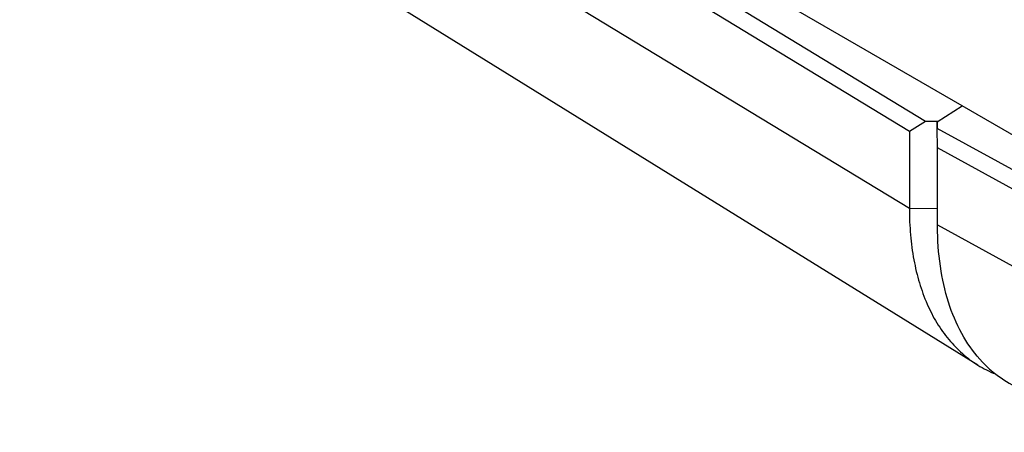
# Model space of a CAD drawing. Header units: inches. Extents: x 0 to 34, y 0 to 22.
# Tile 37 of 126: x 21.7 to 22.9, y 8.8 to 9.3. Entities that reach past the tile are written whole.
import ezdxf

# ---------------------------------------------------------------- set-up
doc = ezdxf.new("R2010")
doc.units = ezdxf.units.IN
doc.header["$LTSCALE"] = 1.87
doc.header["$MEASUREMENT"] = 0
doc.layers.get('0').update_dxf_attribs({"linetype": 'CONTINUOUS'})

msp = doc.modelspace()

# ---------------------------------------------------------------- linework, layer by layer
at = {"color": 7, "linetype": 'CONTINUOUS'}
for p, q in [((22.8842, 8.8746), (21.652, 9.6361)), ((22.817, 9.1872), (22.449, 9.4108)), ((22.7961, 9.1744), (22.4276, 9.3984)), ((23.2771, 8.9688), (22.5213, 9.4052)), ((22.7961, 9.0756), (22.3436, 9.3499)), ((22.8319, 9.187), (22.8639, 9.2074)), ((22.817, 9.1872), (22.7961, 9.1744)), ((22.8328, 9.1875), (22.817, 9.1872)), ((22.8319, 9.187), (22.832, 9.1785)), ((22.8319, 9.1785), (22.8319, 9.187)), ((22.7961, 9.1744), (22.7961, 9.0756)), ((23.274, 8.9361), (22.832, 9.1785)), ((22.8323, 9.1535), (22.832, 9.1785)), ((23.2754, 8.9105), (22.8323, 9.1535)), ((22.8323, 9.0546), (22.8323, 9.1535)), ((22.8328, 9.0753), (22.7961, 9.0756)), ((22.8323, 9.0546), (23.3167, 8.7883)), ((22.8324, 9.046), (22.8323, 9.0546))]:
    msp.add_line(p, q, dxfattribs=at)
for centre, radius, start, end in [((23.0032, 8.9858), 0.156, 223.4641, 228.9442), ((22.9623, 9.001), 0.1486, 238.2894, 248.0239), ((22.9988, 8.9805), 0.149, 228.8989, 241.7022)]:
    msp.add_arc(centre, radius, start, end, dxfattribs=at)
for points, knots in [([(22.7961, 9.0756), (22.7961, 9.0643), (22.797, 9.0422), (22.8012, 9.0102), (22.8083, 8.9804), (22.8182, 8.9532), (22.8308, 8.9287), (22.8461, 8.9072), (22.8638, 8.8889), (22.8772, 8.8789), (22.8842, 8.8746)], [0, 0, 0, 0, 0.148096, 0.2889, 0.422182, 0.548238, 0.667806, 0.781966, 0.892126, 1, 1, 1, 1]), ([(22.89, 8.8785), (22.8808, 8.8882), (22.8642, 8.9107), (22.8465, 8.9506), (22.8355, 8.9964), (22.8327, 9.0291), (22.8324, 9.046)], [0, 0, 0, 0, 0.221352, 0.459382, 0.71846, 1, 1, 1, 1])]:
    msp.add_open_spline(points, degree=3, knots=knots, dxfattribs=at)

doc.saveas('drawing.dxf')
